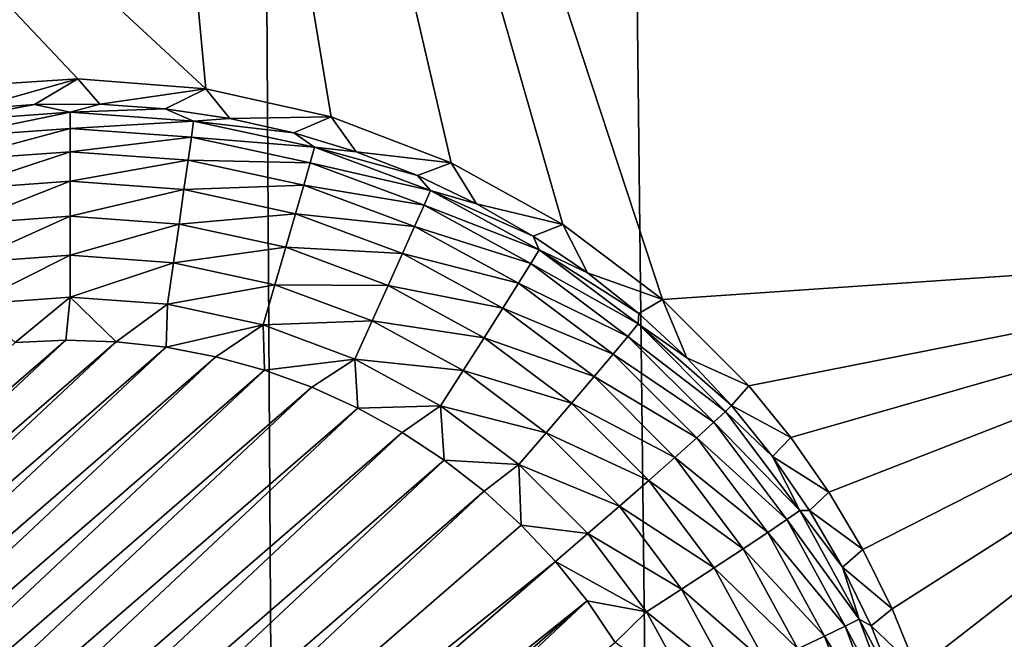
# Model space of a CAD drawing. Header units: metres. Extents: x -24 to 72, y -247 to 22.
# Tile 142 of 256: x -12.988 to -11.723, y -211.344 to -210.548. Entities that reach past the tile are written whole.
import ezdxf

# ---------------------------------------------------------------- set-up
doc = ezdxf.new("R2010")
doc.units = ezdxf.units.M
doc.layers.add('solid_509589_MEDIA_SW0001', color=7, linetype='CONTINUOUS')

msp = doc.modelspace()

# ---------------------------------------------------------------- linework, layer by layer
at = {"layer": 'solid_509589_MEDIA_SW0001'}
for points in [[(-10.292546, -210.658737, 309.437622), (-10.057542, -209.371536, 309.417664), (-13.213319, -122.268921, 307.859009)], [(-10.619988, -211.926208, 309.456177), (-10.292546, -210.658737, 309.437622), (-13.213319, -122.268921, 307.859009)], [(-11.037928, -213.166397, 309.473114), (-10.619988, -211.926208, 309.456177), (-13.213319, -122.268921, 307.859009)], [(-11.544436, -214.373535, 309.48822), (-11.037928, -213.166397, 309.473114), (-13.213319, -122.268921, 307.859009)], [(-12.13653, -215.540619, 309.501312), (-11.544436, -214.373535, 309.48822), (-13.213319, -122.268921, 307.859009)], [(-12.633361, -216.529282, 309.512146), (-12.13653, -215.540619, 309.501312), (-13.213319, -122.268921, 307.859009)], [(-13.049972, -217.554932, 309.524475), (-12.633361, -216.529282, 309.512146), (-13.213319, -122.268921, 307.859009)], [(-12.74853, -210.636734, 268.268463), (-13.966169, -209.508667, 268.216431), (-12.946048, -208.525284, 268.19928)], [(-12.946048, -208.525284, 268.19928), (-10.426805, -210.224609, 268.317169), (-11.133619, -210.83696, 268.32785)], [(-12.162219, -210.907532, 268.29657), (-12.946048, -208.525284, 268.19928), (-11.133619, -210.83696, 268.32785)], [(-12.587584, -210.672867, 268.273956), (-12.74853, -210.636734, 268.268463), (-12.946048, -208.525284, 268.19928)], [(-12.43334, -210.731583, 268.280579), (-12.587584, -210.672867, 268.273956), (-12.946048, -208.525284, 268.19928)], [(-12.290211, -210.810928, 268.288177), (-12.43334, -210.731583, 268.280579), (-12.946048, -208.525284, 268.19928)], [(-12.162219, -210.907532, 268.29657), (-12.290211, -210.810928, 268.288177), (-12.946048, -208.525284, 268.19928)], [(-12.912926, -210.623917, 268.26413), (-13.077449, -210.634659, 268.260925), (-13.966169, -209.508667, 268.216431)], [(-12.74853, -210.636734, 268.268463), (-12.912926, -210.623917, 268.26413), (-13.966169, -209.508667, 268.216431)], [(-13.052603, -210.663315, 267.960419), (-13.077449, -210.634659, 268.260925), (-12.912926, -210.623917, 268.26413)], [(-13.052603, -210.663315, 267.960419), (-12.912926, -210.623917, 268.26413), (-12.968807, -210.656754, 267.960297)], [(-12.968807, -210.656754, 267.960297), (-12.912926, -210.623917, 268.26413), (-12.884755, -210.656464, 267.960297)], [(-12.884755, -210.656464, 267.960297), (-12.912926, -210.623917, 268.26413), (-12.74853, -210.636734, 268.268463)], [(-12.884755, -210.656464, 267.960297), (-12.74853, -210.636734, 268.268463), (-12.800917, -210.66246, 267.960388)], [(-12.800917, -210.66246, 267.960388), (-12.74853, -210.636734, 268.268463), (-12.717761, -210.674698, 267.960602)], [(-12.717761, -210.674698, 267.960602), (-12.74853, -210.636734, 268.268463), (-12.587584, -210.672867, 268.273956)], [(-13.081503, -210.678055, 267.906006), (-13.052603, -210.663315, 267.960419), (-12.968807, -210.656754, 267.960297)], [(-12.922962, -210.666718, 267.905792), (-13.081503, -210.678055, 267.906006), (-12.968807, -210.656754, 267.960297)], [(-12.922962, -210.666718, 267.905792), (-12.968807, -210.656754, 267.960297), (-12.884755, -210.656464, 267.960297)], [(-12.922962, -210.666718, 267.905792), (-12.884755, -210.656464, 267.960297), (-12.800917, -210.66246, 267.960388)], [(-12.764421, -210.678055, 267.906006), (-12.922962, -210.666718, 267.905792), (-12.800917, -210.66246, 267.960388)], [(-12.764421, -210.678055, 267.906006), (-12.800917, -210.66246, 267.960388), (-12.717761, -210.674698, 267.960602)], [(-13.078674, -210.698624, 267.854431), (-13.081503, -210.678055, 267.906006), (-12.922962, -210.666718, 267.905792)], [(-12.922962, -210.6875, 267.854218), (-13.078674, -210.698624, 267.854431), (-12.922962, -210.666718, 267.905792)], [(-12.922962, -210.6875, 267.854218), (-12.922962, -210.666718, 267.905792), (-12.764421, -210.678055, 267.906006)], [(-12.764421, -210.678055, 267.906006), (-12.717761, -210.674698, 267.960602), (-12.635754, -210.69313, 267.960938)], [(-12.717761, -210.674698, 267.960602), (-12.587584, -210.672867, 268.273956), (-12.635754, -210.69313, 267.960938)], [(-12.635754, -210.69313, 267.960938), (-12.587584, -210.672867, 268.273956), (-12.555351, -210.717621, 267.961365)], [(-12.555351, -210.717621, 267.961365), (-12.587584, -210.672867, 268.273956), (-12.43334, -210.731583, 268.280579)], [(-13.074531, -210.728271, 267.807556), (-13.078674, -210.698624, 267.854431), (-12.922962, -210.6875, 267.854218)], [(-12.922962, -210.717438, 267.807373), (-13.074531, -210.728271, 267.807556), (-12.922962, -210.6875, 267.854218)], [(-12.76725, -210.698624, 267.854431), (-12.922962, -210.6875, 267.854218), (-12.764421, -210.678055, 267.906006)], [(-12.922962, -210.717438, 267.807373), (-12.922962, -210.6875, 267.854218), (-12.76725, -210.698624, 267.854431)], [(-12.76725, -210.698624, 267.854431), (-12.764421, -210.678055, 267.906006), (-12.609108, -210.711838, 267.906586)], [(-12.609108, -210.711838, 267.906586), (-12.764421, -210.678055, 267.906006), (-12.635754, -210.69313, 267.960938)], [(-12.771395, -210.728271, 267.807556), (-12.922962, -210.717438, 267.807373), (-12.76725, -210.698624, 267.854431)], [(-12.771395, -210.728271, 267.807556), (-12.76725, -210.698624, 267.854431), (-12.614708, -210.731812, 267.855011)], [(-12.614708, -210.731812, 267.855011), (-12.76725, -210.698624, 267.854431), (-12.609108, -210.711838, 267.906586)], [(-12.609108, -210.711838, 267.906586), (-12.635754, -210.69313, 267.960938), (-12.555351, -210.717621, 267.961365)], [(-12.614708, -210.731812, 267.855011), (-12.609108, -210.711838, 267.906586), (-12.460184, -210.767365, 267.907562)], [(-12.609108, -210.711838, 267.906586), (-12.555351, -210.717621, 267.961365), (-12.477005, -210.748062, 267.961884)], [(-12.460184, -210.767365, 267.907562), (-12.609108, -210.711838, 267.906586), (-12.477005, -210.748062, 267.961884)], [(-13.069213, -210.765976, 267.767029), (-13.074531, -210.728271, 267.807556), (-12.922962, -210.717438, 267.807373)], [(-12.922962, -210.755508, 267.766846), (-13.069213, -210.765976, 267.767029), (-12.922962, -210.717438, 267.807373)], [(-12.922962, -210.755508, 267.766846), (-12.922962, -210.717438, 267.807373), (-12.771395, -210.728271, 267.807556)], [(-12.555351, -210.717621, 267.961365), (-12.43334, -210.731583, 268.280579), (-12.477005, -210.748062, 267.961884)], [(-12.776711, -210.765976, 267.767029), (-12.922962, -210.755508, 267.766846), (-12.771395, -210.728271, 267.807556)], [(-12.776711, -210.765976, 267.767029), (-12.771395, -210.728271, 267.807556), (-12.622912, -210.760574, 267.808136)], [(-12.622912, -210.760574, 267.808136), (-12.771395, -210.728271, 267.807556), (-12.614708, -210.731812, 267.855011)], [(-12.622912, -210.760574, 267.808136), (-12.614708, -210.731812, 267.855011), (-12.468441, -210.786346, 267.855957)], [(-12.468441, -210.786346, 267.855957), (-12.614708, -210.731812, 267.855011), (-12.460184, -210.767365, 267.907562)], [(-12.477005, -210.748062, 267.961884), (-12.43334, -210.731583, 268.280579), (-12.401154, -210.784271, 267.962524)], [(-12.401154, -210.784271, 267.962524), (-12.43334, -210.731583, 268.280579), (-12.290211, -210.810928, 268.288177)], [(-12.460184, -210.767365, 267.907562), (-12.477005, -210.748062, 267.961884), (-12.401154, -210.784271, 267.962524)], [(-13.062905, -210.810425, 267.734222), (-13.069213, -210.765976, 267.767029), (-12.922962, -210.755508, 267.766846)], [(-12.922962, -210.800415, 267.734039), (-13.062905, -210.810425, 267.734222), (-12.922962, -210.755508, 267.766846)], [(-12.922962, -210.800415, 267.734039), (-12.922962, -210.755508, 267.766846), (-12.776711, -210.765976, 267.767029)], [(-12.633439, -210.797134, 267.767578), (-12.776711, -210.765976, 267.767029), (-12.622912, -210.760574, 267.808136)], [(-12.633439, -210.797134, 267.767578), (-12.622912, -210.760574, 267.808136), (-12.480538, -210.81366, 267.809052)], [(-12.480538, -210.81366, 267.809052), (-12.622912, -210.760574, 267.808136), (-12.468441, -210.786346, 267.855957)], [(-12.78302, -210.810425, 267.734222), (-12.922962, -210.800415, 267.734039), (-12.776711, -210.765976, 267.767029)], [(-12.78302, -210.810425, 267.734222), (-12.776711, -210.765976, 267.767029), (-12.633439, -210.797134, 267.767578)], [(-12.468441, -210.786346, 267.855957), (-12.460184, -210.767365, 267.907562), (-12.320681, -210.843536, 267.908905)], [(-12.460184, -210.767365, 267.907562), (-12.401154, -210.784271, 267.962524), (-12.328219, -210.826035, 267.963257)], [(-12.320681, -210.843536, 267.908905), (-12.460184, -210.767365, 267.907562), (-12.328219, -210.826035, 267.963257)], [(-12.480538, -210.81366, 267.809052), (-12.468441, -210.786346, 267.855957), (-12.331427, -210.86116, 267.857269)], [(-12.331427, -210.86116, 267.857269), (-12.468441, -210.786346, 267.855957), (-12.320681, -210.843536, 267.908905)], [(-12.401154, -210.784271, 267.962524), (-12.290211, -210.810928, 268.288177), (-12.328219, -210.826035, 267.963257)], [(-13.055823, -210.860092, 267.710236), (-13.062905, -210.810425, 267.734222), (-12.922962, -210.800415, 267.734039)], [(-12.922962, -210.850601, 267.710083), (-13.055823, -210.860092, 267.710236), (-12.922962, -210.800415, 267.734039)], [(-12.922962, -210.850601, 267.710083), (-12.922962, -210.800415, 267.734039), (-12.78302, -210.810425, 267.734222)], [(-12.645926, -210.84024, 267.734741), (-12.78302, -210.810425, 267.734222), (-12.633439, -210.797134, 267.767578)], [(-12.645926, -210.84024, 267.734741), (-12.633439, -210.797134, 267.767578), (-12.496059, -210.848358, 267.768463)], [(-12.496059, -210.848358, 267.768463), (-12.633439, -210.797134, 267.767578), (-12.480538, -210.81366, 267.809052)], [(-12.790101, -210.860092, 267.710236), (-12.922962, -210.850601, 267.710083), (-12.78302, -210.810425, 267.734222)], [(-12.790101, -210.860092, 267.710236), (-12.78302, -210.810425, 267.734222), (-12.645926, -210.84024, 267.734741)], [(-12.496059, -210.848358, 267.768463), (-12.480538, -210.81366, 267.809052), (-12.34717, -210.886475, 267.810333)], [(-12.34717, -210.886475, 267.810333), (-12.480538, -210.81366, 267.809052), (-12.331427, -210.86116, 267.857269)], [(-12.328219, -210.826035, 267.963257), (-12.290211, -210.810928, 268.288177), (-12.258612, -210.873138, 267.964081)], [(-12.258612, -210.873138, 267.964081), (-12.290211, -210.810928, 268.288177), (-12.162219, -210.907532, 268.29657)], [(-12.320681, -210.843536, 267.908905), (-12.328219, -210.826035, 267.963257), (-12.258612, -210.873138, 267.964081)], [(-12.659945, -210.888412, 267.710754), (-12.790101, -210.860092, 267.710236), (-12.645926, -210.84024, 267.734741)], [(-12.659945, -210.888412, 267.710754), (-12.645926, -210.84024, 267.734741), (-12.514471, -210.889267, 267.735596)], [(-12.514471, -210.889267, 267.735596), (-12.645926, -210.84024, 267.734741), (-12.496059, -210.848358, 267.768463)], [(-12.051124, -211.018356, 268.305542), (-12.162219, -210.907532, 268.29657), (-11.133619, -210.83696, 268.32785)], [(-11.997215, -211.084808, 268.310699), (-12.051124, -211.018356, 268.305542), (-11.133619, -210.83696, 268.32785)], [(-11.948391, -211.15506, 268.315979), (-11.997215, -211.084808, 268.310699), (-11.133619, -210.83696, 268.32785)], [(-11.904975, -211.228607, 268.321381), (-11.948391, -211.15506, 268.315979), (-11.133619, -210.83696, 268.32785)], [(-11.867305, -211.304779, 268.326813), (-11.904975, -211.228607, 268.321381), (-11.133619, -210.83696, 268.32785)], [(-11.835588, -211.382843, 268.332214), (-11.867305, -211.304779, 268.326813), (-11.133619, -210.83696, 268.32785)], [(-11.809871, -211.46228, 268.337555), (-11.835588, -211.382843, 268.332214), (-11.133619, -210.83696, 268.32785)], [(-11.809871, -211.46228, 268.337555), (-11.133619, -210.83696, 268.32785), (-11.802822, -211.488235, 268.339264)], [(-11.802822, -211.488235, 268.339264), (-11.133619, -210.83696, 268.32785), (-9.524493, -213.340866, 268.603241)], [(-12.922962, -210.850601, 267.710083), (-13.048212, -210.9133, 267.695953), (-13.055823, -210.860092, 267.710236)], [(-12.922962, -210.850601, 267.710083), (-12.922962, -210.904343, 267.695801), (-13.048212, -210.9133, 267.695953)], [(-12.790101, -210.860092, 267.710236), (-12.922962, -210.904343, 267.695801), (-12.922962, -210.850601, 267.710083)], [(-12.514471, -210.889267, 267.735596), (-12.496059, -210.848358, 267.768463), (-12.367371, -210.918625, 267.769684)], [(-12.367371, -210.918625, 267.769684), (-12.496059, -210.848358, 267.768463), (-12.34717, -210.886475, 267.810333)], [(-12.331427, -210.86116, 267.857269), (-12.320681, -210.843536, 267.908905), (-12.193439, -210.938766, 267.910553)], [(-12.320681, -210.843536, 267.908905), (-12.258612, -210.873138, 267.964081), (-12.192719, -210.925323, 267.964996)], [(-12.193439, -210.938766, 267.910553), (-12.320681, -210.843536, 267.908905), (-12.192719, -210.925323, 267.964996)], [(-12.790101, -210.860092, 267.710236), (-12.797713, -210.9133, 267.695953), (-12.922962, -210.904343, 267.695801)], [(-12.659945, -210.888412, 267.710754), (-12.797713, -210.9133, 267.695953), (-12.790101, -210.860092, 267.710236)], [(-12.34717, -210.886475, 267.810333), (-12.331427, -210.86116, 267.857269), (-12.206454, -210.954697, 267.858887)], [(-12.206454, -210.954697, 267.858887), (-12.331427, -210.86116, 267.857269), (-12.193439, -210.938766, 267.910553)], [(-12.258612, -210.873138, 267.964081), (-12.162219, -210.907532, 268.29657), (-12.192719, -210.925323, 267.964996)], [(-12.659945, -210.888412, 267.710754), (-12.675014, -210.939987, 267.696442), (-12.797713, -210.9133, 267.695953)], [(-12.535142, -210.934952, 267.711548), (-12.675014, -210.939987, 267.696442), (-12.659945, -210.888412, 267.710754)], [(-12.535142, -210.934952, 267.711548), (-12.659945, -210.888412, 267.710754), (-12.514471, -210.889267, 267.735596)], [(-12.535142, -210.934952, 267.711548), (-12.514471, -210.889267, 267.735596), (-12.391333, -210.956497, 267.736755)], [(-12.391333, -210.956497, 267.736755), (-12.514471, -210.889267, 267.735596), (-12.367371, -210.918625, 267.769684)], [(-12.367371, -210.918625, 267.769684), (-12.34717, -210.886475, 267.810333), (-12.225524, -210.977524, 267.81192)], [(-12.225524, -210.977524, 267.81192), (-12.34717, -210.886475, 267.810333), (-12.206454, -210.954697, 267.858887)], [(-13.048212, -210.9133, 267.695953), (-12.922962, -210.904343, 267.695801), (-12.993341, -210.962418, 267.691742)], [(-12.922962, -210.904343, 267.695801), (-12.928604, -210.959427, 267.691681), (-12.993341, -210.962418, 267.691742)], [(-12.922962, -210.904343, 267.695801), (-12.863853, -210.961533, 267.691711), (-12.928604, -210.959427, 267.691681)], [(-12.922962, -210.904343, 267.695801), (-12.797713, -210.9133, 267.695953), (-12.863853, -210.961533, 267.691711)], [(-12.797713, -210.9133, 267.695953), (-12.799409, -210.968704, 267.691833), (-12.863853, -210.961533, 267.691711)], [(-12.797713, -210.9133, 267.695953), (-12.675014, -210.939987, 267.696442), (-12.799409, -210.968704, 267.691833)], [(-12.192719, -210.925323, 267.964996), (-12.162219, -210.907532, 268.29657), (-12.13091, -210.982269, 267.965973)], [(-12.13091, -210.982269, 267.965973), (-12.162219, -210.907532, 268.29657), (-12.051124, -211.018356, 268.305542)], [(-12.391333, -210.956497, 267.736755), (-12.367371, -210.918625, 267.769684), (-12.249991, -211.006485, 267.77121)], [(-12.249991, -211.006485, 267.77121), (-12.367371, -210.918625, 267.769684), (-12.225524, -210.977524, 267.81192)], [(-12.193439, -210.938766, 267.910553), (-12.192719, -210.925323, 267.964996), (-12.13091, -210.982269, 267.965973)], [(-12.675014, -210.939987, 267.696442), (-12.73576, -210.980927, 267.692047), (-12.799409, -210.968704, 267.691833)], [(-12.675014, -210.939987, 267.696442), (-12.673286, -210.998093, 267.692352), (-12.73576, -210.980927, 267.692047)], [(-12.535142, -210.934952, 267.711548), (-12.557362, -210.983856, 267.697205), (-12.675014, -210.939987, 267.696442)], [(-12.675014, -210.939987, 267.696442), (-12.557362, -210.983856, 267.697205), (-12.673286, -210.998093, 267.692352)], [(-12.418235, -210.998779, 267.712677), (-12.557362, -210.983856, 267.697205), (-12.535142, -210.934952, 267.711548)], [(-12.418235, -210.998779, 267.712677), (-12.535142, -210.934952, 267.711548), (-12.391333, -210.956497, 267.736755)], [(-12.206454, -210.954697, 267.858887), (-12.193439, -210.938766, 267.910553), (-12.081047, -211.051147, 267.912506)], [(-12.193439, -210.938766, 267.910553), (-12.073531, -211.043686, 267.967041), (-12.081047, -211.051147, 267.912506)], [(-12.193439, -210.938766, 267.910553), (-12.13091, -210.982269, 267.965973), (-12.073531, -211.043686, 267.967041)], [(-13.748039, -211.790573, 267.706207), (-12.863853, -210.961533, 267.691711), (-12.799409, -210.968704, 267.691833)], [(-13.748039, -211.790573, 267.706207), (-13.745976, -211.725769, 267.705048), (-12.863853, -210.961533, 267.691711)], [(-13.745976, -211.725769, 267.705048), (-12.928604, -210.959427, 267.691681), (-12.863853, -210.961533, 267.691711)], [(-13.745976, -211.725769, 267.705048), (-13.738839, -211.661392, 267.703949), (-12.928604, -210.959427, 267.691681)], [(-13.738839, -211.661392, 267.703949), (-12.993341, -210.962418, 267.691742), (-12.928604, -210.959427, 267.691681)], [(-12.418235, -210.998779, 267.712677), (-12.391333, -210.956497, 267.736755), (-12.279016, -211.040558, 267.73822)], [(-12.279016, -211.040558, 267.73822), (-12.391333, -210.956497, 267.736755), (-12.249991, -211.006485, 267.77121)], [(-12.225524, -210.977524, 267.81192), (-12.206454, -210.954697, 267.858887), (-12.096068, -211.065063, 267.860809)], [(-12.206454, -210.954697, 267.858887), (-12.081047, -211.051147, 267.912506), (-12.096068, -211.065063, 267.860809)], [(-13.745006, -211.855301, 267.707336), (-13.748039, -211.790573, 267.706207), (-12.799409, -210.968704, 267.691833)], [(-13.745006, -211.855301, 267.707336), (-12.799409, -210.968704, 267.691833), (-12.73576, -210.980927, 267.692047)], [(-12.249991, -211.006485, 267.77121), (-12.225524, -210.977524, 267.81192), (-12.118075, -211.084961, 267.813782)], [(-12.225524, -210.977524, 267.81192), (-12.096068, -211.065063, 267.860809), (-12.118075, -211.084961, 267.813782)], [(-13.736906, -211.919571, 267.708435), (-13.745006, -211.855301, 267.707336), (-12.73576, -210.980927, 267.692047)], [(-13.736906, -211.919571, 267.708435), (-12.73576, -210.980927, 267.692047), (-12.673286, -210.998093, 267.692352)], [(-12.557362, -210.983856, 267.697205), (-12.612296, -211.020126, 267.692749), (-12.673286, -210.998093, 267.692352)], [(-12.557362, -210.983856, 267.697205), (-12.553279, -211.046844, 267.693207), (-12.612296, -211.020126, 267.692749)], [(-12.557362, -210.983856, 267.697205), (-12.447151, -211.044037, 267.698242), (-12.553279, -211.046844, 267.693207)], [(-12.418235, -210.998779, 267.712677), (-12.447151, -211.044037, 267.698242), (-12.557362, -210.983856, 267.697205)], [(-12.13091, -210.982269, 267.965973), (-12.051124, -211.018356, 268.305542), (-12.073531, -211.043686, 267.967041)], [(-13.723776, -211.983063, 267.709564), (-13.736906, -211.919571, 267.708435), (-12.673286, -210.998093, 267.692352)], [(-13.723776, -211.983063, 267.709564), (-12.673286, -210.998093, 267.692352), (-12.612296, -211.020126, 267.692749)], [(-12.311603, -211.078583, 267.71405), (-12.447151, -211.044037, 267.698242), (-12.418235, -210.998779, 267.712677)], [(-12.311603, -211.078583, 267.71405), (-12.418235, -210.998779, 267.712677), (-12.279016, -211.040558, 267.73822)], [(-12.279016, -211.040558, 267.73822), (-12.249991, -211.006485, 267.77121), (-12.146313, -211.110138, 267.773041)], [(-12.249991, -211.006485, 267.77121), (-12.118075, -211.084961, 267.813782), (-12.146313, -211.110138, 267.773041)], [(-13.705713, -212.045288, 267.710632), (-13.723776, -211.983063, 267.709564), (-12.612296, -211.020126, 267.692749)], [(-13.705713, -212.045288, 267.710632), (-12.612296, -211.020126, 267.692749), (-12.553279, -211.046844, 267.693207)], [(-12.073531, -211.043686, 267.967041), (-12.051124, -211.018356, 268.305542), (-11.997215, -211.084808, 268.310699)], [(-12.311603, -211.078583, 267.71405), (-12.279016, -211.040558, 267.73822), (-12.17981, -211.139755, 267.73996)], [(-12.279016, -211.040558, 267.73822), (-12.146313, -211.110138, 267.773041), (-12.17981, -211.139755, 267.73996)], [(-13.682829, -212.105881, 267.7117), (-13.705713, -212.045288, 267.710632), (-12.553279, -211.046844, 267.693207)], [(-13.682829, -212.105881, 267.7117), (-12.553279, -211.046844, 267.693207), (-12.496551, -211.078125, 267.693756)], [(-12.447151, -211.044037, 267.698242), (-12.496551, -211.078125, 267.693756), (-12.553279, -211.046844, 267.693207)], [(-12.447151, -211.044037, 267.698242), (-12.442381, -211.113785, 267.694366), (-12.496551, -211.078125, 267.693756)], [(-12.447151, -211.044037, 267.698242), (-12.346628, -211.119278, 267.699554), (-12.442381, -211.113785, 267.694366)], [(-12.311603, -211.078583, 267.71405), (-12.346628, -211.119278, 267.699554), (-12.447151, -211.044037, 267.698242)], [(-12.096068, -211.065063, 267.860809), (-12.081047, -211.051147, 267.912506), (-11.985794, -211.178375, 267.914734)], [(-12.081047, -211.051147, 267.912506), (-12.073531, -211.043686, 267.967041), (-12.020902, -211.109207, 267.968201)], [(-11.985794, -211.178375, 267.914734), (-12.081047, -211.051147, 267.912506), (-12.020902, -211.109207, 267.968201)], [(-12.073531, -211.043686, 267.967041), (-11.997215, -211.084808, 268.310699), (-12.020902, -211.109207, 267.968201)], [(-12.118075, -211.084961, 267.813782), (-12.096068, -211.065063, 267.860809), (-12.002515, -211.190018, 267.863007)], [(-12.002515, -211.190018, 267.863007), (-12.096068, -211.065063, 267.860809), (-11.985794, -211.178375, 267.914734)], [(-13.655227, -212.164566, 267.712708), (-13.682829, -212.105881, 267.7117), (-12.496551, -211.078125, 267.693756)], [(-13.655227, -212.164566, 267.712708), (-12.496551, -211.078125, 267.693756), (-12.442381, -211.113785, 267.694366)], [(-12.311603, -211.078583, 267.71405), (-12.217415, -211.17276, 267.715698), (-12.346628, -211.119278, 267.699554)], [(-12.311603, -211.078583, 267.71405), (-12.17981, -211.139755, 267.73996), (-12.217415, -211.17276, 267.715698)], [(-12.146313, -211.110138, 267.773041), (-12.118075, -211.084961, 267.813782), (-12.027012, -211.206589, 267.815918)], [(-12.027012, -211.206589, 267.815918), (-12.118075, -211.084961, 267.813782), (-12.002515, -211.190018, 267.863007)], [(-12.020902, -211.109207, 267.968201), (-11.997215, -211.084808, 268.310699), (-11.948391, -211.15506, 268.315979)], [(-13.623102, -212.220871, 267.713715), (-13.655227, -212.164566, 267.712708), (-12.442381, -211.113785, 267.694366)], [(-13.623102, -212.220871, 267.713715), (-12.442381, -211.113785, 267.694366), (-12.391206, -211.153595, 267.695068)], [(-12.346628, -211.119278, 267.699554), (-12.391206, -211.153595, 267.695068), (-12.442381, -211.113785, 267.694366)], [(-12.17981, -211.139755, 267.73996), (-12.146313, -211.110138, 267.773041), (-12.058444, -211.227509, 267.775085)], [(-12.058444, -211.227509, 267.775085), (-12.146313, -211.110138, 267.773041), (-12.027012, -211.206589, 267.815918)], [(-12.020902, -211.109207, 267.968201), (-11.948391, -211.15506, 268.315979), (-11.973318, -211.178482, 267.969391)], [(-11.985794, -211.178375, 267.914734), (-12.020902, -211.109207, 267.968201), (-11.973318, -211.178482, 267.969391)], [(-12.346628, -211.119278, 267.699554), (-12.343488, -211.197098, 267.695831), (-12.391206, -211.153595, 267.695068)], [(-12.346628, -211.119278, 267.699554), (-12.257837, -211.208054, 267.701111), (-12.343488, -211.197098, 267.695831)], [(-12.346628, -211.119278, 267.699554), (-12.217415, -211.17276, 267.715698), (-12.257837, -211.208054, 267.701111)], [(-12.217415, -211.17276, 267.715698), (-12.17981, -211.139755, 267.73996), (-12.095731, -211.252045, 267.741913)], [(-12.095731, -211.252045, 267.741913), (-12.17981, -211.139755, 267.73996), (-12.058444, -211.227509, 267.775085)], [(-13.586828, -212.274292, 267.71463), (-13.623102, -212.220871, 267.713715), (-12.391206, -211.153595, 267.695068)], [(-13.586828, -212.274292, 267.71463), (-12.391206, -211.153595, 267.695068), (-12.343488, -211.197098, 267.695831)], [(-11.973318, -211.178482, 267.969391), (-11.948391, -211.15506, 268.315979), (-11.904975, -211.228607, 268.321381)], [(-12.137591, -211.279373, 267.71756), (-12.257837, -211.208054, 267.701111), (-12.217415, -211.17276, 267.715698)], [(-12.137591, -211.279373, 267.71756), (-12.217415, -211.17276, 267.715698), (-12.095731, -211.252045, 267.741913)], [(-12.002515, -211.190018, 267.863007), (-11.985794, -211.178375, 267.914734), (-11.909619, -211.317856, 267.917175)], [(-11.985794, -211.178375, 267.914734), (-11.973318, -211.178482, 267.969391), (-11.931045, -211.251114, 267.970673)], [(-11.909619, -211.317856, 267.917175), (-11.985794, -211.178375, 267.914734), (-11.931045, -211.251114, 267.970673)], [(-11.973318, -211.178482, 267.969391), (-11.904975, -211.228607, 268.321381), (-11.931045, -211.251114, 267.970673)], [(-12.027012, -211.206589, 267.815918), (-12.002515, -211.190018, 267.863007), (-11.927699, -211.327011, 267.865387)], [(-11.927699, -211.327011, 267.865387), (-12.002515, -211.190018, 267.863007), (-11.909619, -211.317856, 267.917175)], [(-13.586828, -212.274292, 267.71463), (-12.343488, -211.197098, 267.695831), (-12.299393, -211.244141, 267.696655)], [(-12.257837, -211.208054, 267.701111), (-12.299393, -211.244141, 267.696655), (-12.343488, -211.197098, 267.695831)], [(-12.058444, -211.227509, 267.775085), (-12.027012, -211.206589, 267.815918), (-11.954188, -211.339935, 267.818237)], [(-11.954188, -211.339935, 267.818237), (-12.027012, -211.206589, 267.815918), (-11.927699, -211.327011, 267.865387)], [(-12.257837, -211.208054, 267.701111), (-12.182587, -211.308563, 267.70285), (-12.299393, -211.244141, 267.696655)], [(-12.137591, -211.279373, 267.71756), (-12.182587, -211.308563, 267.70285), (-12.257837, -211.208054, 267.701111)], [(-12.095731, -211.252045, 267.741913), (-12.058444, -211.227509, 267.775085), (-11.988174, -211.356171, 267.777313)], [(-11.988174, -211.356171, 267.777313), (-12.058444, -211.227509, 267.775085), (-11.954188, -211.339935, 267.818237)], [(-11.931045, -211.251114, 267.970673), (-11.904975, -211.228607, 268.321381), (-11.867305, -211.304779, 268.326813)], [(-13.546532, -212.324631, 267.715515), (-13.586828, -212.274292, 267.71463), (-12.299393, -211.244141, 267.696655)], [(-12.259096, -211.294479, 267.69754), (-13.546532, -212.324631, 267.715515), (-12.299393, -211.244141, 267.696655)], [(-12.182587, -211.308563, 267.70285), (-12.259096, -211.294479, 267.69754), (-12.299393, -211.244141, 267.696655)], [(-12.137591, -211.279373, 267.71756), (-12.095731, -211.252045, 267.741913), (-12.028492, -211.375168, 267.74408)], [(-12.028492, -211.375168, 267.74408), (-12.095731, -211.252045, 267.741913), (-11.988174, -211.356171, 267.777313)], [(-11.931045, -211.251114, 267.970673), (-11.867305, -211.304779, 268.326813), (-11.894318, -211.326706, 267.971985)], [(-11.909619, -211.317856, 267.917175), (-11.931045, -211.251114, 267.970673), (-11.894318, -211.326706, 267.971985)], [(-12.073754, -211.396271, 267.719604), (-12.182587, -211.308563, 267.70285), (-12.137591, -211.279373, 267.71756)], [(-12.073754, -211.396271, 267.719604), (-12.137591, -211.279373, 267.71756), (-12.028492, -211.375168, 267.74408)], [(-12.259096, -211.294479, 267.69754), (-13.502438, -212.371674, 267.716339), (-13.546532, -212.324631, 267.715515)], [(-12.259096, -211.294479, 267.69754), (-13.45472, -212.415176, 267.717102), (-13.502438, -212.371674, 267.716339)], [(-12.259096, -211.294479, 267.69754), (-12.222822, -211.347885, 267.698456), (-13.45472, -212.415176, 267.717102)], [(-12.182587, -211.308563, 267.70285), (-12.222822, -211.347885, 267.698456), (-12.259096, -211.294479, 267.69754)], [(-11.894318, -211.326706, 267.971985), (-11.867305, -211.304779, 268.326813), (-11.835588, -211.382843, 268.332214)], [(-12.182587, -211.308563, 267.70285), (-12.122407, -211.418747, 267.704773), (-12.222822, -211.347885, 267.698456)], [(-12.073754, -211.396271, 267.719604), (-12.122407, -211.418747, 267.704773), (-12.182587, -211.308563, 267.70285)], [(-11.927699, -211.327011, 267.865387), (-11.909619, -211.317856, 267.917175), (-11.854074, -211.466751, 267.919769)], [(-11.909619, -211.317856, 267.917175), (-11.894318, -211.326706, 267.971985), (-11.863344, -211.404831, 267.973358)], [(-11.854074, -211.466751, 267.919769), (-11.909619, -211.317856, 267.917175), (-11.863344, -211.404831, 267.973358)], [(-11.954188, -211.339935, 267.818237), (-11.927699, -211.327011, 267.865387), (-11.873145, -211.473251, 267.86795)], [(-11.873145, -211.473251, 267.86795), (-11.927699, -211.327011, 267.865387), (-11.854074, -211.466751, 267.919769)], [(-11.894318, -211.326706, 267.971985), (-11.835588, -211.382843, 268.332214), (-11.863344, -211.404831, 267.973358)], [(-11.988174, -211.356171, 267.777313), (-11.954188, -211.339935, 267.818237), (-11.901085, -211.482285, 267.820709)], [(-11.901085, -211.482285, 267.820709), (-11.954188, -211.339935, 267.818237), (-11.873145, -211.473251, 267.86795)]]:
    msp.add_3dface(points, dxfattribs=at)

doc.saveas('drawing.dxf')
